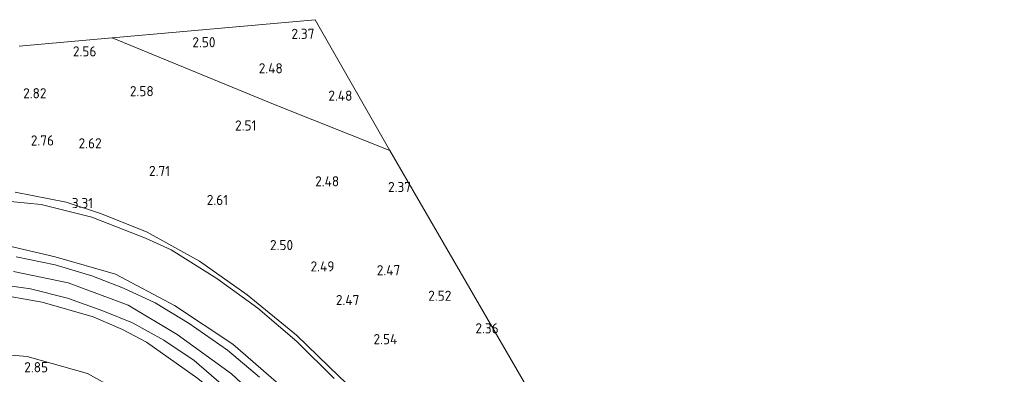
# Model space of a CAD drawing. Extents: x 141961 to 144947, y 416202 to 417778.
# Tile 57 of 122: x 142792 to 142966, y 417715 to 417778. Entities that reach past the tile are written whole.
import ezdxf
from ezdxf.enums import TextEntityAlignment as Align
from ezdxf.lldxf.tags import DXFTag

# ---------------------------------------------------------------- set-up
doc = ezdxf.new("R2010")
doc.units = 0
for name, color, linetype, lineweight in [('B-ME-GR-GRAS-GV', 60, 'Continuous', 13), ('B-ME-GW-TALUD_KRUIN-G', 90, 'Continuous', 18), ('B-ME-GW-TALUD_TEEN-G', 90, 'Continuous', 18), ('B-ME-IE-TERREINAFSCHEIDING_KUNSTMATIG_HEKWERK-G', 20, 'IE-TERREINAFSCHEIDING-KUNSTMATIG', 18), ('B-ME-KG-GRENS_OPNAME-G', 210, 'KG-OPNAME', 18), ('B-ME-OG-HOOGTEPUNT-S', 7, 'Continuous', 25), ('B-ME-VH-VERHARDING_ASFALT-GV', 252, 'Continuous', 18), ('B-ME-WH-WINTERBED-G', 150, 'WH-WINTERBED', 18)]:
    doc.layers.add(name, color=color, linetype=linetype, lineweight=lineweight)
doc.styles.add('NLCS-ISO-ANNOTATIVE-T18', font='NLCS-ISO.ttf', dxfattribs={"height": 1.8})
doc.styles.get("Standard").update_dxf_attribs({"font": 'arial.ttf'})
doc.linetypes.add('IE-TERREINAFSCHEIDING-KUNSTMATIG', pattern='A,4,[82,NLCS.SHX,S=0.75,R=90,X=0,Y=0],4,-2', length=10)
tags = doc.linetypes.add('KG-OPNAME', pattern='A,5.5,-2,["O",Standard,S=1.8,R=0,X=-0.5,Y=-0.9],-2,5.5,-2,[5,NLCS.SHX,S=0.75,R=0,X=0,Y=0],-2', length=19).pattern_tags.tags
tags[6] = DXFTag(74, 10)
tags = doc.linetypes.add('WH-WINTERBED', pattern='A,6,-3.5,["WB",Standard,S=1.8,R=0,X=-1.5,Y=-0.9],-3.5,6,-3.5,6,-3.5,6,-3.5,6,-3.5', length=51).pattern_tags.tags
tags[6] = DXFTag(74, 10)

# ---------------------------------------------------------------- blocks, each defined once
blk = doc.blocks.new('SAL-HOOGTELABEL-SO')
at = {"color": 0, "linetype": 'ByBlock', "lineweight": -2, "style": 'NLCS-ISO-ANNOTATIVE-T18'}
blk.add_attdef('HOOGTE', text='', height=1.8, dxfattribs=at).set_placement((2.79, 0), align=Align.RIGHT)

msp = doc.modelspace()

# ---------------------------------------------------------------- linework, layer by layer
at = {"layer": 'B-ME-GR-GRAS-GV'}
msp.add_polyline3d([(142844.12, 417777.85, 2.34), (142857.35, 417754.62, 2.63), (142836.72, 417762.89, 2.61), (142808.06, 417774.6, 2.68)], close=True, dxfattribs=at)
for points in [[(142791.58, 417773.16, 2.96), (142808.06, 417774.6, 2.68), (142836.72, 417762.89, 2.61), (142857.35, 417754.62, 2.63), (142883.39, 417709.75, 2.4), (142882.3, 417692.95, 2.71), (142882.08, 417690.54, 2.97), (142881.39, 417684.36, 3.14), (142874.87, 417690.15, 3.14), (142868.21, 417696.11, 3.32), (142859.23, 417704.34, 3.39), (142848.4, 417714.52, 3.5), (142840.79, 417721.89, 3.5), (142832.07, 417729.05, 3.52), (142823.59, 417734.99, 3.52), (142814.3, 417740.14, 3.41), (142806.19, 417743.42, 3.49), (142799.94, 417745.46, 3.46), (142790.87, 417747.27, 3.42)], [(142790.87, 417747.27, 3.42), (142799.94, 417745.46, 3.46), (142806.19, 417743.42, 3.49), (142814.3, 417740.14, 3.41), (142823.59, 417734.99, 3.52), (142832.07, 417729.05, 3.52), (142840.79, 417721.89, 3.5), (142848.4, 417714.52, 3.5)], [(142790.64, 417745.55, 3.45), (142795.47, 417745.05, 3.4), (142804.45, 417742.8, 3.32), (142813.97, 417739.11, 3.41), (142818.54, 417737.02, 3.51), (142826.65, 417731.94, 3.47), (142833.95, 417726.64, 3.5), (142840.84, 417720.77, 3.6), (142847.51, 417714.2, 3.5)], [(142847.51, 417714.2, 3.5), (142840.84, 417720.77, 3.6), (142833.95, 417726.64, 3.5), (142826.65, 417731.94, 3.47), (142818.54, 417737.02, 3.51), (142813.97, 417739.11, 3.41), (142804.45, 417742.8, 3.32), (142795.47, 417745.05, 3.4), (142790.64, 417745.55, 3.45)], [(142838.54, 417712.39, 6.58), (142829.47, 417720.29, 6.61), (142819.12, 417727.14, 6.73), (142808.69, 417732.69, 6.69), (142797.93, 417735.75, 6.71), (142789.61, 417737.74, 6.74)], [(142789.61, 417737.74, 6.74), (142797.93, 417735.75, 6.71), (142808.69, 417732.69, 6.69), (142819.12, 417727.14, 6.73), (142829.47, 417720.29, 6.61), (142838.54, 417712.39, 6.58)], [(142834.23, 417714.4, 6.63), (142828.53, 417719.2, 6.65), (142821.77, 417723.96, 6.65), (142815.71, 417727.6, 6.68), (142810.08, 417730.23, 6.77), (142804.44, 417732.43, 6.77), (142797.93, 417734.35, 6.71), (142791.05, 417735.76, 6.74)], [(142788.18, 417730.89, 6.59), (142793.59, 417730.12, 6.7), (142800.15, 417728.42, 6.64), (142806.45, 417726.21, 6.72), (142811.68, 417724.04, 6.66), (142817.26, 417720.96, 6.7), (142822.61, 417717.39, 6.75), (142827.93, 417712.85, 6.69)], [(142778.71, 417719.35, 2.69), (142792.99, 417718.07, 2.84), (142803.69, 417715.09, 2.88), (142813.53, 417709.61, 2.9), (142821.85, 417703.42, 2.9), (142830.53, 417694.86, 2.95), (142837.01, 417687.38, 3.48), (142851.5, 417674.79, 5.32), (142855.01, 417672.57, 5.94), (142857.11, 417671.43, 6.38), (142851.04, 417680.95, 6.42), (142847.05, 417687, 6.46), (142843.15, 417693.25, 6.53), (142837.78, 417700.2, 6.49), (142831.08, 417707.4, 6.64), (142827.02, 417711.18, 6.63), (142823.28, 417714.21, 6.63), (142814.15, 417720.63, 6.53), (142809.91, 417722.91, 6.62), (142804.69, 417725.15, 6.63), (142795.68, 417727.73, 6.47), (142786.87, 417729.28, 6.46)], [(142786.87, 417729.28, 6.46), (142795.68, 417727.73, 6.47), (142804.69, 417725.15, 6.63), (142809.91, 417722.91, 6.62), (142814.15, 417720.63, 6.53), (142823.28, 417714.21, 6.63), (142827.02, 417711.18, 6.63), (142831.08, 417707.4, 6.64), (142837.78, 417700.2, 6.49), (142843.15, 417693.25, 6.53), (142847.05, 417687, 6.46), (142851.04, 417680.95, 6.42), (142857.11, 417671.43, 6.38), (142855.01, 417672.57, 5.94), (142851.5, 417674.79, 5.32), (142837.01, 417687.38, 3.48), (142830.53, 417694.86, 2.95), (142821.85, 417703.42, 2.9), (142813.53, 417709.61, 2.9), (142803.69, 417715.09, 2.88), (142792.99, 417718.07, 2.84), (142778.71, 417719.35, 2.69)]]:
    msp.add_polyline3d(points, dxfattribs=at)
at = {"layer": 'B-ME-GW-TALUD_KRUIN-G'}
for points in [[(142789.61, 417737.74, 6.74), (142797.93, 417735.75, 6.71), (142808.69, 417732.69, 6.69), (142819.12, 417727.14, 6.73), (142829.47, 417720.29, 6.61), (142838.54, 417712.39, 6.58), (142845.21, 417706.03, 6.5), (142851.43, 417700.52, 6.14), (142856.72, 417695.93, 5.69), (142863.76, 417690.14, 4.98), (142869.72, 417685.8, 4.5), (142875.67, 417682.44, 4.07), (142882.66, 417679.21, 3.69), (142890.25, 417677.91, 3.21)], [(142786.87, 417729.28, 6.46), (142795.68, 417727.73, 6.47), (142804.69, 417725.15, 6.63), (142809.91, 417722.91, 6.62), (142814.15, 417720.63, 6.53), (142823.28, 417714.21, 6.63), (142827.02, 417711.18, 6.63), (142831.08, 417707.4, 6.64), (142837.78, 417700.2, 6.49), (142843.15, 417693.25, 6.53), (142847.05, 417687, 6.46), (142851.04, 417680.95, 6.42), (142857.11, 417671.43, 6.38)]]:
    msp.add_polyline3d(points, dxfattribs=at)
at = {"layer": 'B-ME-GW-TALUD_TEEN-G'}
for points in [[(142813.97, 417739.11, 3.41), (142804.45, 417742.8, 3.32), (142795.47, 417745.05, 3.4), (142790.64, 417745.55, 3.45), (142776.61, 417746.66, 3.47), (142766.18, 417746.71, 3.51), (142755.56, 417746.23, 3.52), (142745.52, 417745.19, 3.52), (142734.07, 417743.74, 3.47), (142722.81, 417742.49, 3.39), (142712.96, 417741.03, 3.36), (142705.46, 417740.35, 3.13), (142701.74, 417739.49, 3.17), (142695.27, 417736.2, 3.35), (142690.11, 417732.79, 3.65), (142686.68, 417730.3, 3.59)], [(142847.51, 417714.2, 3.5), (142840.84, 417720.77, 3.6), (142833.95, 417726.64, 3.5), (142826.65, 417731.94, 3.47), (142818.54, 417737.02, 3.51), (142813.97, 417739.11, 3.41)], [(142659.58, 417662.36, 2.69), (142667.05, 417674.9, 2.48), (142677, 417688.99, 2.47), (142680.44, 417693.23, 2.5), (142683.71, 417696.76, 2.51), (142687.58, 417699.63, 2.55), (142697.84, 417705.98, 2.56), (142708.35, 417710.57, 2.61), (142720.88, 417714.27, 2.65), (142737.06, 417717.18, 2.67), (142756.24, 417719.03, 2.67), (142773.38, 417719.64, 2.71), (142778.71, 417719.35, 2.69), (142792.99, 417718.07, 2.84), (142803.69, 417715.09, 2.88), (142813.53, 417709.61, 2.9), (142821.85, 417703.42, 2.9), (142830.53, 417694.86, 2.95), (142837.01, 417687.38, 3.48), (142851.5, 417674.79, 5.32), (142855.01, 417672.57, 5.94), (142857.11, 417671.43, 6.38)]]:
    msp.add_polyline3d(points, dxfattribs=at)
at = {"layer": 'B-ME-IE-TERREINAFSCHEIDING_KUNSTMATIG_HEKWERK-G'}
for points in [[(142808.06, 417774.6, 2.68), (142836.72, 417762.89, 2.61), (142857.35, 417754.62, 2.63)], [(142790.87, 417747.27, 3.42), (142799.94, 417745.46, 3.46), (142806.19, 417743.42, 3.49), (142814.3, 417740.14, 3.41)], [(142848.4, 417714.52, 3.5), (142840.79, 417721.89, 3.5), (142832.07, 417729.05, 3.52), (142823.59, 417734.99, 3.52), (142814.3, 417740.14, 3.41)]]:
    msp.add_polyline3d(points, dxfattribs=at)
at = {"layer": 'B-ME-KG-GRENS_OPNAME-G'}
msp.add_polyline3d([(142979.3, 417541.69, 3.31), (142960.45, 417577.86, 3.57), (142958.89, 417580.57, 3.57), (142948.06, 417599.06, 3.28), (142936.05, 417625.4, 3.28), (142924.85, 417652.27, 3.28), (142916.66, 417651.26, 3.28), (142907.9, 417666.72, 3.42), (142907.19, 417667.41, 3.52), (142906.52, 417668.62, 3.44), (142905.31, 417670.85, 3.62), (142902.25, 417675.88, 3.44), (142901.72, 417677.47, 3.19), (142901.05, 417678.45, 3.21), (142896.73, 417686.16, 2.76), (142895.01, 417688.94, 2.83), (142893.94, 417691.03, 2.83), (142883.39, 417709.75, 2.4), (142857.35, 417754.62, 2.63), (142844.12, 417777.85, 2.34), (142808.06, 417774.6, 2.68), (142791.58, 417773.16, 2.96)], dxfattribs=at)
at = {"layer": 'B-ME-VH-VERHARDING_ASFALT-GV'}
for points in [[(142791.05, 417735.76, 6.74), (142797.93, 417734.35, 6.71), (142804.44, 417732.43, 6.77), (142810.08, 417730.23, 6.77), (142815.71, 417727.6, 6.68), (142821.77, 417723.96, 6.65), (142828.53, 417719.2, 6.65), (142834.23, 417714.4, 6.63)], [(142827.93, 417712.85, 6.69), (142822.61, 417717.39, 6.75), (142817.26, 417720.96, 6.7), (142811.68, 417724.04, 6.66), (142806.45, 417726.21, 6.72), (142800.15, 417728.42, 6.64), (142793.59, 417730.12, 6.7), (142788.18, 417730.89, 6.59)]]:
    msp.add_polyline3d(points, dxfattribs=at)
at = {"layer": 'B-ME-WH-WINTERBED-G'}
msp.add_polyline3d([(142972.06, 417467.52, 6.95), (142966.27, 417472.87, 6.95), (142962.27, 417478.22, 6.95), (142953.44, 417493.88, 7.01), (142948.88, 417502.77, 6.99), (142944.67, 417511.5, 6.93), (142932.55, 417535.21, 6.71), (142923.18, 417551.41, 6.66), (142910.46, 417576.31, 6.68), (142898.91, 417599.68, 6.71), (142888.72, 417620.98, 6.66), (142877.54, 417642.07, 6.7), (142867.76, 417660.25, 6.69), (142855.7, 417680.47, 6.62), (142847.71, 417693.47, 6.62), (142838.97, 417705.99, 6.6), (142829.26, 417715.04, 6.59), (142819.64, 417721.99, 6.6), (142810.92, 417727.19, 6.61), (142800.25, 417731.17, 6.66), (142790.55, 417733.19, 6.68)], dxfattribs=at)

# ---------------------------------------------------------------- block references
at = {"layer": 'B-ME-OG-HOOGTEPUNT-S'}
for p, values in [((142841.2, 417774.44, 2.37), {'HOOGTE': '2.37'}), ((142823.63, 417772.95, 2.5), {'HOOGTE': '2.50'}), ((142802.49, 417771.33, 2.56), {'HOOGTE': '2.56'}), ((142835.57, 417768.33, 2.48), {'HOOGTE': '2.48'}), ((142793.63, 417763.9, 2.82), {'HOOGTE': '2.82'}), ((142812.66, 417764.27, 2.58), {'HOOGTE': '2.58'}), ((142847.93, 417763.47, 2.48), {'HOOGTE': '2.48'}), ((142830.89, 417758.18, 2.51), {'HOOGTE': '2.51'}), ((142794.97, 417755.52, 2.76), {'HOOGTE': '2.76'}), ((142803.42, 417755.02, 2.62), {'HOOGTE': '2.62'}), ((142815.57, 417750.11, 2.71), {'HOOGTE': '2.71'}), ((142845.59, 417748.28, 2.48), {'HOOGTE': '2.48'}), ((142858.35, 417747.26, 2.37), {'HOOGTE': '2.37'}), ((142801.9, 417744.41, 3.31), {'HOOGTE': '3.31'}), ((142825.86, 417744.97, 2.61), {'HOOGTE': '2.61'}), ((142837.41, 417736.96, 2.5), {'HOOGTE': '2.50'}), ((142844.74, 417733.18, 2.49), {'HOOGTE': '2.49'}), ((142856.43, 417732.5, 2.47), {'HOOGTE': '2.47'}), ((142849.17, 417727.21, 2.47), {'HOOGTE': '2.47'}), ((142865.5, 417727.97, 2.52), {'HOOGTE': '2.52'}), ((142873.9, 417722.19, 2.36), {'HOOGTE': '2.36'}), ((142855.9, 417720.27, 2.54), {'HOOGTE': '2.54'}), ((142793.91, 417715.29, 2.85), {'HOOGTE': '2.85'})]:
    msp.add_blockref('SAL-HOOGTELABEL-SO', p, dxfattribs=at).add_auto_attribs(values)

doc.saveas('drawing.dxf')
